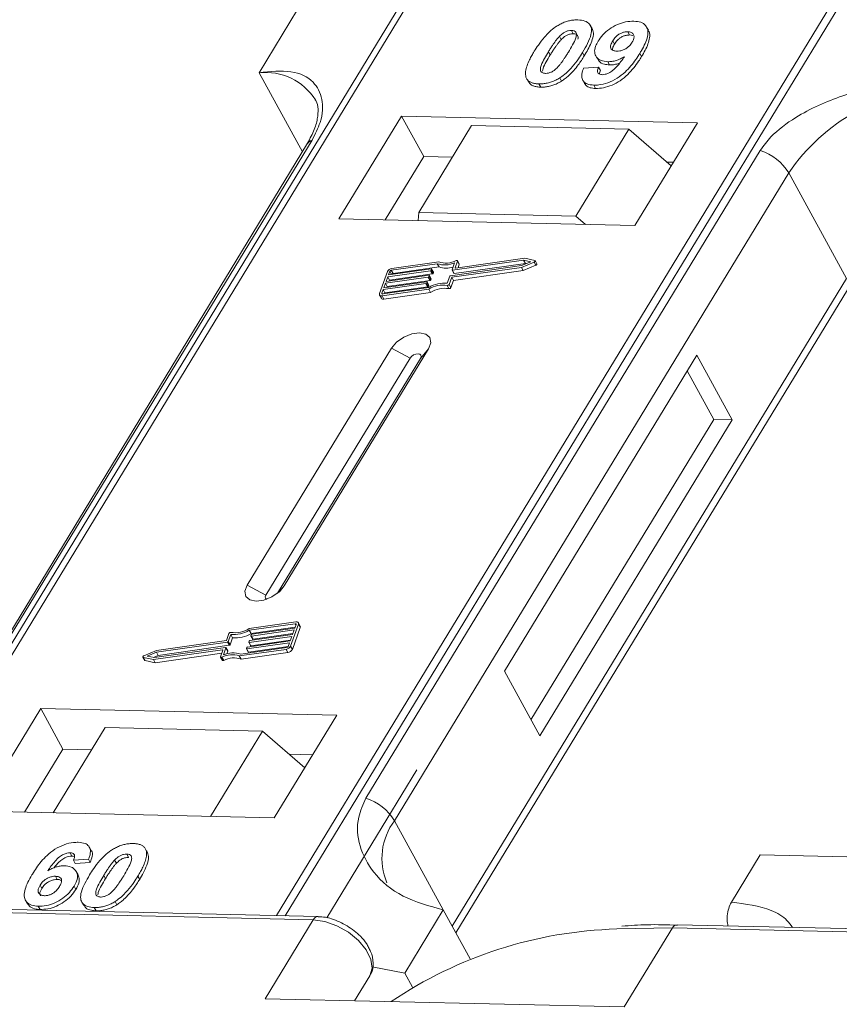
# Model space of a CAD drawing. Header units: millimetres. Extents: x 2145 to 3607, y 659 to 1692.
# Tile 44 of 85: x 3070 to 3102, y 1462 to 1501. Entities that reach past the tile are written whole.
import ezdxf

# ---------------------------------------------------------------- set-up
doc = ezdxf.new("R2010")
doc.units = ezdxf.units.MM

msp = doc.modelspace()

# ---------------------------------------------------------------- linework, layer by layer
at = {"color": 7, "linetype": 'Continuous', "lineweight": 15}
for p, q in [((3085.447, 1501.95), (3063.767, 1466.32)), ((3064.036, 1466.314), (3085.733, 1501.971)), ((3101.949, 1501.599), (3080.252, 1465.942)), ((3080.585, 1465.934), (3102.266, 1501.564)), ((3081.069, 1501.144), (3079.576, 1498.689)), ((3091.708, 1500.33), (3091.777, 1500.204)), ((3092.506, 1500.401), (3092.437, 1500.527)), ((3094.694, 1500.336), (3094.625, 1500.462)), ((3091.237, 1500.097), (3091.306, 1499.971)), ((3093.308, 1499.921), (3093.377, 1499.795)), ((3093.963, 1500.154), (3093.894, 1500.28)), ((3093.963, 1500.154), (3094.09, 1500.129)), ((3090.815, 1499.506), (3090.884, 1499.38)), ((3092.207, 1499.345), (3092.138, 1499.471)), ((3092.654, 1499.341), (3092.723, 1499.215)), ((3094.43, 1499.315), (3094.361, 1499.441)), ((3092.179, 1498.863), (3092.763, 1498.902)), ((3092.763, 1498.902), (3092.832, 1498.776)), ((3093.12, 1499.117), (3093.189, 1498.991)), ((3079.576, 1498.689), (3081.258, 1495.614)), ((3090.019, 1498.39), (3090.088, 1498.264)), ((3091.251, 1498.487), (3091.32, 1498.361)), ((3092.143, 1498.397), (3092.212, 1498.271)), ((3090.444, 1498.253), (3090.513, 1498.127)), ((3092.577, 1498.204), (3092.646, 1498.078)), ((3085.107, 1497.006), (3082.679, 1493.017)), ((3096.599, 1496.742), (3085.107, 1497.006)), ((3085.107, 1497.006), (3085.969, 1495.43)), ((3087.829, 1496.633), (3085.775, 1493.257)), ((3093.935, 1496.492), (3087.829, 1496.633)), ((3091.88, 1493.117), (3093.935, 1496.492)), ((3093.935, 1496.492), (3095.579, 1495.065)), ((3094.172, 1492.753), (3096.599, 1496.742)), ((3081.422, 1495.884), (3066.109, 1470.718)), ((3066.323, 1470.905), (3081.636, 1496.07)), ((3099.04, 1495.671), (3083.727, 1470.505)), ((3085.969, 1495.43), (3084.475, 1492.975)), ((3087.082, 1495.405), (3085.969, 1495.43)), ((3095.666, 1495.208), (3095.408, 1495.214)), ((3084.835, 1469.628), (3100.148, 1494.794)), ((3102.39, 1490.696), (3100.148, 1494.794)), ((3085.775, 1493.257), (3085.751, 1492.946)), ((3091.88, 1493.117), (3085.775, 1493.257)), ((3092.249, 1492.797), (3091.88, 1493.117)), ((3082.679, 1493.017), (3094.172, 1492.753)), ((3086.499, 1491.267), (3084.711, 1491.014)), ((3086.553, 1491.342), (3084.737, 1491.085)), ((3084.78, 1490.888), (3086.568, 1491.141)), ((3086.568, 1491.141), (3086.499, 1491.267)), ((3087.012, 1490.802), (3089.772, 1491.194)), ((3087.056, 1490.741), (3089.765, 1491.125)), ((3087.072, 1491.029), (3087.171, 1491.303)), ((3089.848, 1491.406), (3087.089, 1491.015)), ((3087.158, 1490.889), (3089.917, 1491.28)), ((3087.189, 1491.113), (3087.281, 1491.37)), ((3089.892, 1491.48), (3087.206, 1491.099)), ((3087.35, 1491.262), (3087.281, 1491.388)), ((3087.281, 1491.37), (3087.35, 1491.244)), ((3087.303, 1491.112), (3087.35, 1491.244)), ((3089.765, 1491.125), (3090.257, 1491.332)), ((3089.834, 1490.999), (3089.765, 1491.125)), ((3089.772, 1491.194), (3090.133, 1491.346)), ((3089.834, 1490.999), (3090.326, 1491.206)), ((3090.133, 1491.346), (3089.848, 1491.406)), ((3089.917, 1491.28), (3089.848, 1491.406)), ((3090.28, 1491.398), (3089.892, 1491.48)), ((3089.917, 1491.28), (3089.957, 1491.272)), ((3090.257, 1491.332), (3090.326, 1491.206)), ((3090.365, 1491.261), (3090.296, 1491.387)), ((3084.561, 1490.959), (3084.255, 1490.107)), ((3086.147, 1490.746), (3084.487, 1490.511)), ((3084.513, 1490.582), (3086.173, 1490.817)), ((3084.576, 1490.759), (3084.513, 1490.582)), ((3086.236, 1490.995), (3084.576, 1490.759)), ((3084.645, 1490.633), (3084.576, 1490.759)), ((3084.602, 1490.83), (3086.262, 1491.066)), ((3084.653, 1490.972), (3084.602, 1490.83)), ((3084.645, 1490.633), (3086.305, 1490.869)), ((3084.721, 1490.847), (3084.653, 1490.972)), ((3084.711, 1491.014), (3084.78, 1490.888)), ((3086.216, 1490.62), (3086.147, 1490.746)), ((3086.189, 1490.803), (3086.177, 1490.767)), ((3086.246, 1490.641), (3086.177, 1490.767)), ((3086.258, 1490.686), (3086.189, 1490.812)), ((3086.258, 1490.677), (3086.189, 1490.803)), ((3086.305, 1490.869), (3086.236, 1490.995)), ((3086.278, 1491.051), (3086.266, 1491.016)), ((3086.335, 1490.889), (3086.266, 1491.016)), ((3086.347, 1490.934), (3086.278, 1491.06)), ((3086.347, 1490.925), (3086.278, 1491.051)), ((3086.335, 1490.889), (3086.347, 1490.925)), ((3086.885, 1490.507), (3086.983, 1490.781)), ((3086.957, 1490.466), (3087.056, 1490.741)), ((3087.124, 1490.615), (3087.056, 1490.741)), ((3087.072, 1491.02), (3087.141, 1490.894)), ((3087.158, 1490.889), (3087.089, 1491.015)), ((3087.124, 1490.615), (3089.834, 1490.999)), ((3087.197, 1491.099), (3087.189, 1491.113)), ((3086.058, 1490.498), (3084.398, 1490.262)), ((3084.423, 1490.333), (3086.084, 1490.569)), ((3084.487, 1490.511), (3084.423, 1490.333)), ((3084.467, 1490.136), (3086.127, 1490.372)), ((3084.556, 1490.385), (3084.487, 1490.511)), ((3084.544, 1490.35), (3084.556, 1490.385)), ((3084.556, 1490.385), (3086.216, 1490.62)), ((3084.633, 1490.599), (3084.645, 1490.633)), ((3086.127, 1490.372), (3086.058, 1490.498)), ((3086.1, 1490.555), (3086.087, 1490.519)), ((3086.156, 1490.393), (3086.087, 1490.519)), ((3086.169, 1490.438), (3086.1, 1490.564)), ((3086.1, 1490.555), (3086.169, 1490.428)), ((3086.156, 1490.393), (3086.169, 1490.428)), ((3086.246, 1490.641), (3086.258, 1490.677)), ((3086.88, 1490.425), (3086.949, 1490.299)), ((3087.026, 1490.34), (3086.957, 1490.466)), ((3087.026, 1490.34), (3087.124, 1490.615)), ((3102.39, 1490.696), (3087.077, 1465.531)), ((3084.257, 1490.053), (3084.326, 1489.926)), ((3084.398, 1490.262), (3084.347, 1490.12)), ((3084.347, 1490.12), (3084.363, 1490.092)), ((3084.354, 1490.021), (3086.171, 1490.279)), ((3084.423, 1489.895), (3084.354, 1490.021)), ((3084.38, 1490.092), (3086.168, 1490.345)), ((3084.467, 1490.136), (3084.398, 1490.262)), ((3084.423, 1489.895), (3086.24, 1490.152)), ((3084.455, 1490.102), (3084.467, 1490.136)), ((3086.24, 1490.152), (3086.171, 1490.279)), ((3087.22, 1465.27), (3102.423, 1490.255)), ((3084.719, 1487.991), (3079.117, 1478.784)), ((3080.553, 1478.751), (3086.156, 1487.958)), ((3084.719, 1487.991), (3085.44, 1487.601)), ((3086.156, 1487.958), (3085.849, 1487.591)), ((3096.571, 1487.719), (3089.102, 1475.443)), ((3097.951, 1485.197), (3096.571, 1487.719)), ((3085.44, 1487.601), (3079.837, 1478.394)), ((3080.297, 1478.467), (3085.849, 1487.591)), ((3097.233, 1485.214), (3096.198, 1487.105)), ((3090.136, 1473.551), (3097.233, 1485.214)), ((3090.481, 1472.921), (3097.951, 1485.197)), ((3097.951, 1485.197), (3097.233, 1485.214)), ((3079.837, 1478.394), (3079.117, 1478.784)), ((3080.553, 1478.751), (3080.365, 1478.525)), ((3081.01, 1477.35), (3079.193, 1477.093)), ((3080.984, 1477.28), (3079.196, 1477.026)), ((3079.265, 1476.9), (3079.196, 1477.026)), ((3079.265, 1476.9), (3080.979, 1477.143)), ((3080.941, 1477.038), (3079.281, 1476.802)), ((3079.306, 1476.873), (3080.966, 1477.109)), ((3080.803, 1476.412), (3081.109, 1477.264)), ((3080.872, 1476.286), (3081.178, 1477.137)), ((3080.877, 1476.86), (3080.941, 1477.038)), ((3080.966, 1477.109), (3081.017, 1477.251)), ((3081.01, 1477.232), (3080.984, 1477.28)), ((3081.176, 1477.192), (3081.108, 1477.318)), ((3081.109, 1477.264), (3081.178, 1477.137)), ((3078.309, 1476.63), (3075.599, 1476.246)), ((3078.407, 1476.905), (3078.309, 1476.63)), ((3078.48, 1476.864), (3078.381, 1476.59)), ((3078.45, 1476.464), (3078.381, 1476.59)), ((3078.45, 1476.464), (3078.549, 1476.738)), ((3078.549, 1476.738), (3078.48, 1476.864)), ((3079.128, 1476.376), (3080.788, 1476.612)), ((3079.175, 1476.568), (3079.188, 1476.604)), ((3080.852, 1476.79), (3079.191, 1476.554)), ((3079.217, 1476.625), (3080.877, 1476.86)), ((3079.26, 1476.428), (3080.8, 1476.646)), ((3079.264, 1476.817), (3079.277, 1476.852)), ((3079.264, 1476.807), (3079.333, 1476.681)), ((3079.35, 1476.676), (3079.281, 1476.802)), ((3079.35, 1476.676), (3080.889, 1476.895)), ((3080.788, 1476.612), (3080.852, 1476.79)), ((3075.599, 1476.246), (3075.108, 1476.039)), ((3075.472, 1475.891), (3078.158, 1476.272)), ((3075.516, 1475.965), (3078.276, 1476.356)), ((3078.352, 1476.569), (3075.593, 1476.177)), ((3075.661, 1476.051), (3078.421, 1476.443)), ((3078.175, 1476.258), (3078.083, 1476.001)), ((3078.172, 1476.248), (3078.158, 1476.272)), ((3078.292, 1476.342), (3078.194, 1476.068)), ((3078.361, 1476.225), (3078.292, 1476.351)), ((3078.361, 1476.216), (3078.292, 1476.342)), ((3078.323, 1476.111), (3078.361, 1476.216)), ((3078.421, 1476.443), (3078.352, 1476.569)), ((3078.811, 1476.029), (3080.628, 1476.286)), ((3078.865, 1476.104), (3080.653, 1476.357)), ((3079.086, 1476.32), (3079.098, 1476.355)), ((3079.086, 1476.311), (3079.155, 1476.185)), ((3080.763, 1476.541), (3079.102, 1476.306)), ((3079.171, 1476.179), (3079.102, 1476.306)), ((3079.171, 1476.179), (3080.711, 1476.398)), ((3079.175, 1476.559), (3079.244, 1476.433)), ((3079.26, 1476.428), (3079.191, 1476.554)), ((3080.628, 1476.286), (3080.697, 1476.16)), ((3080.712, 1476.399), (3080.763, 1476.541)), ((3080.872, 1476.286), (3080.803, 1476.412)), ((3075.068, 1475.984), (3075.137, 1475.858)), ((3075.084, 1475.973), (3075.472, 1475.891)), ((3075.153, 1475.847), (3075.084, 1475.973)), ((3075.153, 1475.847), (3075.541, 1475.765)), ((3075.593, 1476.177), (3075.231, 1476.025)), ((3075.231, 1476.025), (3075.516, 1475.965)), ((3075.541, 1475.765), (3075.472, 1475.891)), ((3075.476, 1475.973), (3075.661, 1476.051)), ((3075.541, 1475.765), (3078.13, 1476.133)), ((3075.661, 1476.051), (3075.593, 1476.177)), ((3078.083, 1475.983), (3078.152, 1475.857)), ((3078.206, 1475.853), (3078.137, 1475.979)), ((3078.88, 1475.902), (3078.811, 1476.029)), ((3078.88, 1475.902), (3080.697, 1476.16)), ((3089.102, 1475.443), (3090.481, 1472.921)), ((3071.101, 1473.989), (3068.673, 1469.999)), ((3082.594, 1473.725), (3071.101, 1473.989)), ((3071.101, 1473.989), (3071.963, 1472.413)), ((3080.166, 1469.735), (3082.594, 1473.725)), ((3073.599, 1473.247), (3071.582, 1469.932)), ((3073.599, 1473.247), (3079.705, 1473.107)), ((3077.688, 1469.792), (3079.705, 1473.107)), ((3079.705, 1473.107), (3081.349, 1471.68)), ((3071.963, 1472.413), (3070.469, 1469.958)), ((3073.076, 1472.387), (3071.963, 1472.413)), ((3081.66, 1472.19), (3080.736, 1472.212)), ((3085.707, 1471.599), (3082.215, 1465.86)), ((3068.673, 1469.999), (3080.166, 1469.735)), ((3084.835, 1469.628), (3086.732, 1466.162)), ((3073.06, 1468.47), (3072.991, 1468.596)), ((3075.121, 1468.593), (3075.115, 1468.604)), ((3072.238, 1468.382), (3072.306, 1468.256)), ((3074.441, 1468.332), (3074.51, 1468.206)), ((3075.194, 1468.473), (3075.263, 1468.347)), ((3097.917, 1466.46), (3099.038, 1468.301)), ((3099.038, 1468.301), (3106.022, 1468.141)), ((3072.956, 1468.131), (3072.372, 1468.092)), ((3072.372, 1468.092), (3072.441, 1467.966)), ((3072.441, 1467.966), (3073.025, 1468.005)), ((3072.956, 1468.131), (3073.025, 1468.005)), ((3074.039, 1467.972), (3073.97, 1468.098)), ((3071.673, 1467.47), (3071.742, 1467.343)), ((3072.55, 1467.524), (3072.481, 1467.65)), ((3073.546, 1467.505), (3073.615, 1467.379)), ((3074.873, 1467.475), (3074.942, 1467.349)), ((3071.074, 1467.125), (3071.143, 1466.999)), ((3072.394, 1467.084), (3072.463, 1466.958)), ((3081.866, 1465.905), (3047.683, 1466.689)), ((3047.5, 1466.564), (3081.683, 1465.78)), ((3070.509, 1466.534), (3070.578, 1466.408)), ((3071.003, 1466.304), (3071.072, 1466.178)), ((3072.696, 1466.468), (3072.765, 1466.342)), ((3073.177, 1466.254), (3073.246, 1466.128)), ((3073.984, 1466.488), (3074.053, 1466.362)), ((3086.732, 1466.162), (3085.238, 1463.706)), ((3086.732, 1466.162), (3087.774, 1464.256)), ((3081.683, 1465.78), (3079.816, 1462.711)), ((3129.993, 1464.8), (3095.81, 1465.585)), ((3093.468, 1465.422), (3095.627, 1465.46)), ((3093.76, 1462.391), (3095.627, 1465.46)), ((3095.627, 1465.46), (3129.81, 1464.676)), ((3083.877, 1463.604), (3083.285, 1462.631)), ((3083.285, 1462.631), (3083.877, 1463.604)), ((3083.975, 1463.948), (3085.238, 1463.706)), ((3085.238, 1463.706), (3085.537, 1463.159)), ((3079.816, 1462.711), (3093.76, 1462.391))]:
    msp.add_line(p, q, dxfattribs=at)
at = {"color": 7, "linetype": 'Continuous', "lineweight": 15, "flags": 128}
for points in [[(3087.227, 1491.392), (3087.239, 1491.397), (3087.251, 1491.399), (3087.262, 1491.399), (3087.271, 1491.397), (3087.278, 1491.392), (3087.282, 1491.386), (3087.283, 1491.378), (3087.281, 1491.37)], [(3090.28, 1491.398), (3090.29, 1491.394), (3090.296, 1491.388), (3090.298, 1491.379), (3090.296, 1491.369), (3090.291, 1491.359), (3090.282, 1491.348), (3090.27, 1491.339), (3090.257, 1491.332)], [(3090.326, 1491.206), (3090.339, 1491.213), (3090.351, 1491.222), (3090.36, 1491.233), (3090.365, 1491.243), (3090.367, 1491.253), (3090.365, 1491.261)], [(3086.173, 1490.817), (3086.177, 1490.818), (3086.181, 1490.817), (3086.184, 1490.816), (3086.187, 1490.814), (3086.189, 1490.812), (3086.19, 1490.809), (3086.19, 1490.806), (3086.189, 1490.803)], [(3086.262, 1491.066), (3086.266, 1491.066), (3086.27, 1491.065), (3086.274, 1491.064), (3086.276, 1491.063), (3086.278, 1491.06), (3086.279, 1491.058), (3086.279, 1491.054), (3086.278, 1491.051)], [(3087.089, 1491.015), (3087.084, 1491.014), (3087.08, 1491.015), (3087.077, 1491.016), (3087.074, 1491.018), (3087.073, 1491.02), (3087.071, 1491.023), (3087.071, 1491.026), (3087.072, 1491.029)], [(3087.206, 1491.099), (3087.201, 1491.098), (3087.198, 1491.099), (3087.194, 1491.1), (3087.191, 1491.101), (3087.19, 1491.104), (3087.189, 1491.107), (3087.188, 1491.11), (3087.189, 1491.113)], [(3086.084, 1490.569), (3086.088, 1490.569), (3086.092, 1490.569), (3086.095, 1490.568), (3086.098, 1490.566), (3086.1, 1490.564), (3086.101, 1490.561), (3086.101, 1490.558), (3086.1, 1490.555)], [(3084.354, 1490.021), (3084.328, 1490.019), (3084.305, 1490.021), (3084.285, 1490.028), (3084.269, 1490.038), (3084.257, 1490.052), (3084.251, 1490.068), (3084.25, 1490.087), (3084.255, 1490.107)], [(3084.347, 1490.12), (3084.345, 1490.114), (3084.346, 1490.107), (3084.348, 1490.102), (3084.351, 1490.097), (3084.357, 1490.094), (3084.363, 1490.092), (3084.371, 1490.091), (3084.38, 1490.092)], [(3086.156, 1487.958), (3086.244, 1488.194), (3086.209, 1488.397), (3086.057, 1488.535), (3085.811, 1488.588), (3085.508, 1488.548), (3085.194, 1488.42), (3084.917, 1488.224), (3084.719, 1487.991)], [(3085.849, 1487.591), (3085.874, 1487.659), (3085.864, 1487.716), (3085.821, 1487.756), (3085.751, 1487.771), (3085.664, 1487.759), (3085.575, 1487.723), (3085.496, 1487.667), (3085.44, 1487.601)], [(3079.117, 1478.784), (3079.029, 1478.548), (3079.063, 1478.345), (3079.215, 1478.207), (3079.462, 1478.154), (3079.765, 1478.194), (3080.079, 1478.322), (3080.356, 1478.517), (3080.553, 1478.751)], [(3079.837, 1478.394), (3079.812, 1478.327), (3079.822, 1478.269), (3079.865, 1478.229), (3079.87, 1478.227)], [(3081.01, 1477.35), (3081.036, 1477.352), (3081.059, 1477.35), (3081.08, 1477.343), (3081.096, 1477.333), (3081.107, 1477.319), (3081.113, 1477.303), (3081.114, 1477.284), (3081.109, 1477.264)], [(3081.017, 1477.251), (3081.019, 1477.257), (3081.019, 1477.264), (3081.017, 1477.269), (3081.013, 1477.274), (3081.008, 1477.277), (3081.001, 1477.279), (3080.993, 1477.28), (3080.984, 1477.28)], [(3079.281, 1476.802), (3079.276, 1476.802), (3079.272, 1476.802), (3079.269, 1476.803), (3079.266, 1476.805), (3079.264, 1476.807), (3079.263, 1476.81), (3079.263, 1476.813), (3079.264, 1476.817)], [(3078.158, 1476.272), (3078.163, 1476.273), (3078.167, 1476.272), (3078.17, 1476.271), (3078.173, 1476.27), (3078.175, 1476.267), (3078.176, 1476.265), (3078.176, 1476.261), (3078.175, 1476.258)], [(3078.276, 1476.356), (3078.28, 1476.357), (3078.284, 1476.356), (3078.287, 1476.355), (3078.29, 1476.354), (3078.292, 1476.351), (3078.293, 1476.348), (3078.293, 1476.345), (3078.292, 1476.342)], [(3079.102, 1476.306), (3079.098, 1476.305), (3079.094, 1476.306), (3079.091, 1476.307), (3079.088, 1476.308), (3079.086, 1476.311), (3079.085, 1476.313), (3079.085, 1476.317), (3079.086, 1476.32)], [(3079.191, 1476.554), (3079.187, 1476.553), (3079.183, 1476.554), (3079.18, 1476.555), (3079.177, 1476.557), (3079.175, 1476.559), (3079.174, 1476.562), (3079.174, 1476.565), (3079.175, 1476.568)], [(3075.084, 1475.973), (3075.075, 1475.977), (3075.069, 1475.983), (3075.066, 1475.992), (3075.068, 1476.002), (3075.074, 1476.012), (3075.083, 1476.023), (3075.094, 1476.032), (3075.108, 1476.039)], [(3078.137, 1475.979), (3078.125, 1475.974), (3078.113, 1475.972), (3078.102, 1475.972), (3078.093, 1475.974), (3078.087, 1475.979), (3078.082, 1475.985), (3078.081, 1475.993), (3078.083, 1476.001)], [(3078.152, 1475.857), (3078.155, 1475.853), (3078.162, 1475.848), (3078.171, 1475.846), (3078.182, 1475.846), (3078.194, 1475.848), (3078.206, 1475.853)], [(3081.683, 1465.78), (3082.13, 1465.716), (3082.598, 1465.549), (3083.046, 1465.293), (3083.437, 1464.971), (3083.735, 1464.61), (3083.917, 1464.241), (3083.965, 1463.896), (3083.877, 1463.604)]]:
    msp.add_lwpolyline(points, dxfattribs=at)
at = {"color": 7, "linetype": 'Continuous', "lineweight": 15}
for centre, radius, start, end in [((3079.816, 1496.381), 2.32, 32.7281, 95.9449), ((3106.321, 1490.642), 7.439, 91.2925, 146.0732), ((3081.834, 1495.627), 0.486, 114.0472, 148.0355), ((3098.398, 1493.722), 2.052, 31.4947, 71.765), ((3086.79, 1492.127), 0.907, 251.2927, 294.8085), ((3086.835, 1492.111), 0.819, 249.8549, 298.6145), ((3086.85, 1491.944), 0.85, 250.6487, 287.8017), ((3087.331, 1491.252), 0.0214, 336.1246, 26.8104), ((3084.766, 1490.858), 0.229, 97.4207, 153.8527), ((3084.721, 1490.938), 0.0762, 97.4207, 153.8527), ((3084.79, 1490.811), 0.0769, 97.5763, 152.4403), ((3086.142, 1490.784), 0.0381, 277.4207, 333.8527), ((3086.232, 1491.032), 0.0381, 277.4207, 333.8527), ((3086.301, 1490.906), 0.0381, 277.4207, 333.8527), ((3086.337, 1490.929), 0.011, 336.9348, 26.0002), ((3087.017, 1490.764), 0.0381, 97.4207, 153.8527), ((3087.153, 1490.903), 0.0149, 216.6597, 287.1115), ((3086.053, 1490.536), 0.0381, 277.4207, 333.8527), ((3086.122, 1490.41), 0.0381, 277.4207, 333.8527), ((3086.771, 1489.339), 1.173, 84.4424, 120.9301), ((3086.159, 1490.433), 0.011, 336.9348, 26.0002), ((3086.714, 1489.441), 0.998, 80.3986, 122.9491), ((3086.211, 1490.658), 0.0381, 277.4207, 333.8527), ((3086.248, 1490.681), 0.011, 336.9348, 26.0002), ((3086.89, 1490.498), 0.0736, 261.7629, 334.647), ((3086.783, 1489.315), 0.998, 80.3986, 122.9491), ((3086.959, 1490.372), 0.0736, 261.7629, 334.647), ((3084.397, 1489.98), 0.0892, 216.6597, 287.1115), ((3078.593, 1478.032), 1.173, 264.4424, 300.9301), ((3078.651, 1477.93), 0.998, 260.3986, 302.9491), ((3081.117, 1477.163), 0.0661, 336.9348, 26.0002), ((3078.347, 1476.607), 0.0381, 277.4207, 333.8527), ((3078.474, 1476.873), 0.0736, 81.7629, 154.647), ((3078.662, 1477.906), 1.173, 264.4424, 300.9301), ((3079.222, 1476.587), 0.0381, 97.4207, 153.8527), ((3079.311, 1476.835), 0.0381, 97.4207, 153.8527), ((3079.345, 1476.69), 0.0149, 216.6597, 287.1115), ((3078.351, 1476.22), 0.011, 336.9348, 26.0002), ((3078.416, 1476.481), 0.0381, 277.4207, 333.8527), ((3079.133, 1476.339), 0.0381, 97.4207, 153.8527), ((3079.256, 1476.442), 0.0149, 216.6597, 287.1115), ((3080.598, 1476.513), 0.229, 277.4207, 333.8527), ((3080.643, 1476.433), 0.0762, 277.4207, 333.8527), ((3080.667, 1476.387), 0.229, 277.4207, 333.8527), ((3075.156, 1475.868), 0.0212, 210.2186, 262.8226), ((3078.529, 1475.26), 0.819, 69.8549, 118.6145), ((3078.574, 1475.244), 0.907, 71.2927, 114.8085), ((3078.598, 1475.134), 0.819, 69.8549, 118.6145), ((3079.167, 1476.194), 0.0149, 216.6597, 287.1115), ((3083.085, 1468.556), 2.052, 31.4947, 71.765), ((3086.781, 1468.165), 2.434, 143.0587, 202.974), ((3081.876, 1465.694), 0.21, 92.0598, 156.0028), ((3095.826, 1465.364), 0.221, 94.3757, 154.3004), ((3093.936, 1448.956), 16.472, 91.6287, 124.0831)]:
    msp.add_arc(centre, radius, start, end, dxfattribs=at)
for points, knots in [([(3091.151, 1500.505), (3091.201, 1500.535), (3091.304, 1500.596), (3091.469, 1500.665), (3091.635, 1500.712), (3091.771, 1500.733), (3091.878, 1500.74), (3091.931, 1500.74), (3091.957, 1500.74)], [0, 0, 0, 0, 0.193776, 0.3936, 0.587864, 0.788908, 0.894169, 1, 1, 1, 1]), ([(3091.957, 1500.74), (3092.051, 1500.731), (3092.239, 1500.714), (3092.417, 1500.586), (3092.503, 1500.402), (3092.459, 1500.029), (3092.274, 1499.708), (3092.138, 1499.471)], [0, 0, 0, 0, 0.147566, 0.296688, 0.431278, 0.580404, 1, 1, 1, 1]), ([(3092.741, 1499.91), (3092.797, 1499.992), (3092.909, 1500.158), (3093.171, 1500.388), (3093.482, 1500.565), (3093.821, 1500.678), (3094.026, 1500.686), (3094.132, 1500.69)], [0, 0, 0, 0, 0.197927, 0.397728, 0.597413, 0.790584, 1, 1, 1, 1]), ([(3094.132, 1500.69), (3094.225, 1500.681), (3094.412, 1500.664), (3094.595, 1500.533), (3094.691, 1500.341), (3094.664, 1500.009), (3094.513, 1499.695), (3094.382, 1499.478), (3094.361, 1499.441)], [0, 0, 0, 0, 0.148288, 0.297745, 0.443713, 0.607791, 0.934708, 1, 1, 1, 1]), ([(3090.262, 1499.519), (3090.314, 1499.601), (3090.431, 1499.787), (3090.68, 1500.11), (3090.939, 1500.367), (3091.13, 1500.492), (3091.151, 1500.505)], [0, 0, 0, 0, 0.2367308, 0.5375555, 0.9496679, 1, 1, 1, 1]), ([(3091.237, 1500.097), (3091.279, 1500.139), (3091.349, 1500.207), (3091.473, 1500.283), (3091.587, 1500.321), (3091.664, 1500.33), (3091.704, 1500.33), (3091.708, 1500.33)], [0, 0, 0, 0, 0.334804, 0.542561, 0.750382, 0.970721, 1, 1, 1, 1]), ([(3091.708, 1500.33), (3091.747, 1500.326), (3091.817, 1500.318), (3091.883, 1500.269), (3091.909, 1500.177), (3091.875, 1500.007), (3091.753, 1499.765), (3091.644, 1499.581), (3091.588, 1499.488)], [0, 0, 0, 0, 0.1046136, 0.1888141, 0.2735119, 0.444127, 0.7194809, 1, 1, 1, 1]), ([(3092.207, 1499.345), (3092.255, 1499.427), (3092.405, 1499.682), (3092.55, 1500.02), (3092.573, 1500.297), (3092.511, 1500.373), (3092.494, 1500.394)], [0, 0, 0, 0, 0.220552, 0.687786, 0.91457, 1, 1, 1, 1]), ([(3094.43, 1499.315), (3094.478, 1499.397), (3094.623, 1499.644), (3094.751, 1499.978), (3094.759, 1500.242), (3094.696, 1500.314), (3094.683, 1500.329)], [0, 0, 0, 0, 0.227122, 0.68486, 0.934898, 1, 1, 1, 1]), ([(3090.815, 1499.506), (3090.84, 1499.547), (3090.89, 1499.629), (3090.962, 1499.74), (3091.03, 1499.838), (3091.093, 1499.925), (3091.159, 1500.012), (3091.211, 1500.069), (3091.237, 1500.097)], [0, 0, 0, 0, 0.205942, 0.411959, 0.558149, 0.704502, 0.851801, 1, 1, 1, 1]), ([(3090.884, 1499.38), (3090.909, 1499.421), (3090.959, 1499.503), (3091.031, 1499.614), (3091.099, 1499.712), (3091.162, 1499.799), (3091.228, 1499.886), (3091.28, 1499.942), (3091.306, 1499.971)], [0, 0, 0, 0, 0.205942, 0.411959, 0.558149, 0.704502, 0.851801, 1, 1, 1, 1]), ([(3091.306, 1499.971), (3091.348, 1500.013), (3091.418, 1500.081), (3091.542, 1500.156), (3091.656, 1500.195), (3091.733, 1500.204), (3091.773, 1500.204), (3091.777, 1500.204)], [0, 0, 0, 0, 0.334804, 0.542561, 0.750382, 0.970721, 1, 1, 1, 1]), ([(3091.777, 1500.204), (3091.816, 1500.2), (3091.886, 1500.192), (3091.951, 1500.143), (3091.974, 1500.075), (3091.962, 1500.022), (3091.956, 1499.995)], [0, 0, 0, 0, 0.293658, 0.530016, 0.767769, 1, 1, 1, 1]), ([(3093.462, 1499.524), (3093.415, 1499.529), (3093.329, 1499.538), (3093.247, 1499.598), (3093.216, 1499.68), (3093.237, 1499.792), (3093.282, 1499.873), (3093.308, 1499.921)], [0, 0, 0, 0, 0.213937, 0.398075, 0.583091, 0.751666, 1, 1, 1, 1]), ([(3093.308, 1499.921), (3093.344, 1499.974), (3093.4, 1500.059), (3093.52, 1500.168), (3093.639, 1500.232), (3093.769, 1500.275), (3093.849, 1500.278), (3093.894, 1500.28)], [0, 0, 0, 0, 0.29132, 0.465539, 0.641632, 0.798664, 1, 1, 1, 1]), ([(3093.377, 1499.795), (3093.412, 1499.848), (3093.469, 1499.933), (3093.589, 1500.042), (3093.708, 1500.106), (3093.838, 1500.149), (3093.918, 1500.152), (3093.963, 1500.154)], [0, 0, 0, 0, 0.29132, 0.465539, 0.641632, 0.798664, 1, 1, 1, 1]), ([(3093.894, 1500.28), (3093.94, 1500.275), (3094.033, 1500.264), (3094.114, 1500.189), (3094.148, 1500.09), (3094.121, 1499.977), (3094.08, 1499.903), (3094.061, 1499.869)], [0, 0, 0, 0, 0.207955, 0.420406, 0.62732, 0.827707, 1, 1, 1, 1]), ([(3093.12, 1499.117), (3093.027, 1499.127), (3092.841, 1499.147), (3092.669, 1499.285), (3092.591, 1499.477), (3092.624, 1499.697), (3092.706, 1499.846), (3092.741, 1499.91)], [0, 0, 0, 0, 0.210189, 0.421773, 0.623603, 0.837034, 1, 1, 1, 1]), ([(3093.295, 1499.574), (3093.298, 1499.599), (3093.305, 1499.67), (3093.349, 1499.747), (3093.377, 1499.795)], [0, 0, 0, 0, 0.366323, 1, 1, 1, 1]), ([(3094.061, 1499.869), (3094.028, 1499.82), (3093.973, 1499.738), (3093.847, 1499.636), (3093.72, 1499.571), (3093.585, 1499.528), (3093.503, 1499.525), (3093.462, 1499.524)], [0, 0, 0, 0, 0.267394, 0.447214, 0.627122, 0.813065, 1, 1, 1, 1]), ([(3089.941, 1498.52), (3089.933, 1498.554), (3089.916, 1498.623), (3089.927, 1498.77), (3089.977, 1498.96), (3090.068, 1499.168), (3090.165, 1499.355), (3090.23, 1499.464), (3090.262, 1499.519)], [0, 0, 0, 0, 0.118441, 0.239346, 0.459593, 0.684925, 0.84224, 1, 1, 1, 1]), ([(3090.693, 1498.662), (3090.647, 1498.668), (3090.573, 1498.678), (3090.514, 1498.734), (3090.496, 1498.83), (3090.532, 1499), (3090.657, 1499.24), (3090.762, 1499.417), (3090.815, 1499.506)], [0, 0, 0, 0, 0.12537, 0.20229, 0.279179, 0.464758, 0.730582, 1, 1, 1, 1]), ([(3090.586, 1498.748), (3090.59, 1498.781), (3090.605, 1498.897), (3090.729, 1499.114), (3090.832, 1499.291), (3090.884, 1499.38)], [0, 0, 0, 0, 0.166989, 0.580698, 1, 1, 1, 1]), ([(3091.588, 1499.488), (3091.563, 1499.447), (3091.512, 1499.366), (3091.441, 1499.255), (3091.373, 1499.156), (3091.31, 1499.068), (3091.243, 1498.981), (3091.191, 1498.924), (3091.165, 1498.896)], [0, 0, 0, 0, 0.20527, 0.410616, 0.55715, 0.703844, 0.851471, 1, 1, 1, 1]), ([(3092.138, 1499.471), (3092.086, 1499.389), (3091.969, 1499.203), (3091.725, 1498.886), (3091.468, 1498.63), (3091.279, 1498.505), (3091.251, 1498.487)], [0, 0, 0, 0, 0.237281, 0.538591, 0.932677, 1, 1, 1, 1]), ([(3091.32, 1498.361), (3091.368, 1498.394), (3091.466, 1498.46), (3091.629, 1498.599), (3091.802, 1498.777), (3091.962, 1498.978), (3092.097, 1499.168), (3092.17, 1499.286), (3092.207, 1499.345)], [0, 0, 0, 0, 0.118595, 0.239509, 0.447458, 0.659935, 0.829685, 1, 1, 1, 1]), ([(3094.361, 1499.441), (3094.309, 1499.36), (3094.153, 1499.113), (3093.88, 1498.774), (3093.49, 1498.466), (3093.128, 1498.286), (3092.811, 1498.208), (3092.64, 1498.205), (3092.577, 1498.204)], [0, 0, 0, 0, 0.142337, 0.429127, 0.589943, 0.751205, 0.909895, 1, 1, 1, 1]), ([(3092.646, 1498.078), (3092.747, 1498.082), (3092.949, 1498.089), (3093.284, 1498.199), (3093.614, 1498.377), (3093.991, 1498.691), (3094.245, 1499.02), (3094.392, 1499.255), (3094.43, 1499.315)], [0, 0, 0, 0, 0.14324, 0.28761, 0.430449, 0.591135, 0.89544, 1, 1, 1, 1]), ([(3092.735, 1499.222), (3092.748, 1499.192), (3092.79, 1499.097), (3092.951, 1499.012), (3093.118, 1498.997), (3093.189, 1498.991)], [0, 0, 0, 0, 0.20752, 0.66568, 1, 1, 1, 1]), ([(3092.897, 1498.612), (3092.938, 1498.614), (3093.02, 1498.619), (3093.166, 1498.677), (3093.331, 1498.779), (3093.544, 1498.999), (3093.674, 1499.184), (3093.764, 1499.311)], [0, 0, 0, 0, 0.112015, 0.224355, 0.367768, 0.565827, 1, 1, 1, 1]), ([(3093.764, 1499.311), (3093.713, 1499.282), (3093.608, 1499.223), (3093.469, 1499.17), (3093.359, 1499.141), (3093.278, 1499.125), (3093.197, 1499.118), (3093.146, 1499.117), (3093.12, 1499.117)], [0, 0, 0, 0, 0.243491, 0.496266, 0.61821, 0.741704, 0.870158, 1, 1, 1, 1]), ([(3081.636, 1496.07), (3081.754, 1496.305), (3082.055, 1496.905), (3082.068, 1497.7), (3081.713, 1498.404), (3080.898, 1498.819), (3080.015, 1498.732), (3079.576, 1498.689)], [0, 0, 0, 0, 0.125713, 0.321276, 0.524466, 0.763484, 1, 1, 1, 1]), ([(3091.165, 1498.896), (3091.123, 1498.854), (3091.054, 1498.786), (3090.93, 1498.711), (3090.817, 1498.672), (3090.739, 1498.663), (3090.699, 1498.662), (3090.693, 1498.662)], [0, 0, 0, 0, 0.333678, 0.540413, 0.747264, 0.961209, 1, 1, 1, 1]), ([(3092.577, 1498.204), (3092.484, 1498.213), (3092.315, 1498.23), (3092.158, 1498.346), (3092.088, 1498.522), (3092.117, 1498.707), (3092.166, 1498.83), (3092.179, 1498.863)], [0, 0, 0, 0, 0.242788, 0.438865, 0.634801, 0.900936, 1, 1, 1, 1]), ([(3092.763, 1498.902), (3092.743, 1498.853), (3092.712, 1498.777), (3092.722, 1498.687), (3092.768, 1498.638), (3092.833, 1498.616), (3092.88, 1498.613), (3092.897, 1498.612)], [0, 0, 0, 0, 0.344714, 0.529059, 0.714209, 0.892196, 1, 1, 1, 1]), ([(3092.793, 1498.635), (3092.795, 1498.66), (3092.799, 1498.706), (3092.822, 1498.755), (3092.832, 1498.776)], [0, 0, 0, 0, 0.569737, 1, 1, 1, 1]), ([(3093.189, 1498.991), (3093.238, 1498.992), (3093.339, 1498.994), (3093.471, 1499.024), (3093.549, 1499.051), (3093.571, 1499.058)], [0, 0, 0, 0, 0.409454, 0.83528, 1, 1, 1, 1]), ([(3090.444, 1498.253), (3090.397, 1498.255), (3090.302, 1498.26), (3090.176, 1498.291), (3090.069, 1498.341), (3090.001, 1498.404), (3089.961, 1498.466), (3089.947, 1498.502), (3089.941, 1498.52)], [0, 0, 0, 0, 0.192635, 0.388697, 0.582015, 0.783044, 0.890959, 1, 1, 1, 1]), ([(3091.251, 1498.487), (3091.2, 1498.457), (3091.098, 1498.396), (3090.933, 1498.328), (3090.767, 1498.28), (3090.631, 1498.26), (3090.524, 1498.253), (3090.471, 1498.253), (3090.444, 1498.253)], [0, 0, 0, 0, 0.193769, 0.393564, 0.587886, 0.789131, 0.894283, 1, 1, 1, 1]), ([(3090.092, 1498.266), (3090.104, 1498.253), (3090.14, 1498.213), (3090.231, 1498.17), (3090.337, 1498.142), (3090.434, 1498.13), (3090.487, 1498.128), (3090.513, 1498.127)], [0, 0, 0, 0, 0.143925, 0.415852, 0.697483, 0.848301, 1, 1, 1, 1]), ([(3090.513, 1498.127), (3090.562, 1498.127), (3090.661, 1498.128), (3090.819, 1498.151), (3090.985, 1498.196), (3091.125, 1498.253), (3091.237, 1498.311), (3091.292, 1498.344), (3091.32, 1498.361)], [0, 0, 0, 0, 0.193594, 0.390501, 0.584817, 0.78683, 0.892868, 1, 1, 1, 1]), ([(3092.215, 1498.273), (3092.251, 1498.226), (3092.32, 1498.133), (3092.494, 1498.086), (3092.608, 1498.08), (3092.646, 1498.078)], [0, 0, 0, 0, 0.4158523, 0.8021376, 1, 1, 1, 1]), ([(3106.153, 1498.079), (3105.522, 1498.147), (3104.261, 1498.284), (3102.215, 1497.86), (3100.581, 1497.11), (3099.518, 1496.324), (3099.17, 1495.848), (3099.04, 1495.671)], [0, 0, 0, 0, 0.249096, 0.498243, 0.745205, 0.90541, 1, 1, 1, 1]), ([(3081.76, 1497.633), (3081.771, 1497.618), (3081.84, 1497.525), (3081.876, 1497.321), (3081.86, 1496.916), (3081.725, 1496.435), (3081.52, 1496.064), (3081.42, 1495.883)], [0, 0, 0, 0, 0.054359, 0.333223, 0.559722, 0.78604, 1, 1, 1, 1]), ([(3083.727, 1470.505), (3083.616, 1470.259), (3083.331, 1469.629), (3083.44, 1468.612), (3083.998, 1467.537), (3085.089, 1466.618), (3086.186, 1466.313), (3086.732, 1466.162)], [0, 0, 0, 0, 0.125713, 0.321276, 0.524466, 0.763484, 1, 1, 1, 1]), ([(3070.774, 1467.553), (3070.826, 1467.634), (3070.982, 1467.881), (3071.255, 1468.22), (3071.644, 1468.528), (3072.006, 1468.708), (3072.324, 1468.786), (3072.495, 1468.789), (3072.557, 1468.79)], [0, 0, 0, 0, 0.142337, 0.429127, 0.589943, 0.751205, 0.909895, 1, 1, 1, 1]), ([(3072.557, 1468.79), (3072.651, 1468.781), (3072.821, 1468.765), (3072.976, 1468.647), (3073.046, 1468.473), (3073.018, 1468.289), (3072.97, 1468.166), (3072.956, 1468.131)], [0, 0, 0, 0, 0.242691, 0.439002, 0.635006, 0.895059, 1, 1, 1, 1]), ([(3073.884, 1468.506), (3073.934, 1468.537), (3074.037, 1468.598), (3074.202, 1468.666), (3074.368, 1468.714), (3074.504, 1468.734), (3074.611, 1468.741), (3074.664, 1468.741), (3074.69, 1468.741)], [0, 0, 0, 0, 0.193776, 0.3936, 0.587864, 0.788908, 0.894169, 1, 1, 1, 1]), ([(3074.69, 1468.741), (3074.738, 1468.738), (3074.833, 1468.733), (3074.958, 1468.703), (3075.066, 1468.652), (3075.133, 1468.589), (3075.174, 1468.527), (3075.187, 1468.491), (3075.194, 1468.473)], [0, 0, 0, 0, 0.192627, 0.388684, 0.582013, 0.783201, 0.891038, 1, 1, 1, 1]), ([(3072.238, 1468.382), (3072.197, 1468.38), (3072.115, 1468.375), (3071.968, 1468.316), (3071.802, 1468.213), (3071.589, 1467.992), (3071.459, 1467.808), (3071.371, 1467.683)], [0, 0, 0, 0, 0.112049, 0.22438, 0.370115, 0.570276, 1, 1, 1, 1]), ([(3071.617, 1467.801), (3071.617, 1467.801), (3071.673, 1467.878), (3071.776, 1467.997), (3071.954, 1468.144), (3072.104, 1468.222), (3072.226, 1468.254), (3072.284, 1468.256), (3072.306, 1468.256)], [0, 0, 0, 0, 0.000071, 0.368569, 0.571075, 0.774891, 0.911654, 1, 1, 1, 1]), ([(3072.372, 1468.092), (3072.392, 1468.14), (3072.423, 1468.215), (3072.412, 1468.305), (3072.367, 1468.356), (3072.302, 1468.378), (3072.255, 1468.381), (3072.238, 1468.382)], [0, 0, 0, 0, 0.33384, 0.524547, 0.716372, 0.891824, 1, 1, 1, 1]), ([(3072.306, 1468.256), (3072.345, 1468.255), (3072.389, 1468.253), (3072.414, 1468.234), (3072.416, 1468.232)], [0, 0, 0, 0, 0.900108, 1, 1, 1, 1]), ([(3072.997, 1467.523), (3073.048, 1467.605), (3073.165, 1467.791), (3073.414, 1468.113), (3073.672, 1468.369), (3073.863, 1468.493), (3073.884, 1468.506)], [0, 0, 0, 0, 0.237381, 0.538918, 0.949082, 1, 1, 1, 1]), ([(3073.025, 1468.005), (3073.052, 1468.085), (3073.107, 1468.245), (3073.114, 1468.412), (3073.06, 1468.465), (3073.057, 1468.468)], [0, 0, 0, 0, 0.481785, 0.969308, 1, 1, 1, 1]), ([(3073.97, 1468.098), (3074.012, 1468.14), (3074.082, 1468.208), (3074.206, 1468.284), (3074.32, 1468.322), (3074.397, 1468.331), (3074.437, 1468.332), (3074.441, 1468.332)], [0, 0, 0, 0, 0.3348035, 0.5425606, 0.750382, 0.9707212, 1, 1, 1, 1]), ([(3074.039, 1467.972), (3074.081, 1468.014), (3074.15, 1468.082), (3074.275, 1468.158), (3074.389, 1468.196), (3074.466, 1468.205), (3074.506, 1468.205), (3074.51, 1468.206)], [0, 0, 0, 0, 0.334804, 0.542561, 0.750382, 0.970721, 1, 1, 1, 1]), ([(3074.441, 1468.332), (3074.48, 1468.327), (3074.549, 1468.319), (3074.614, 1468.271), (3074.641, 1468.183), (3074.611, 1468.015), (3074.489, 1467.771), (3074.377, 1467.583), (3074.32, 1467.488)], [0, 0, 0, 0, 0.105646, 0.186221, 0.267042, 0.431541, 0.712708, 1, 1, 1, 1]), ([(3075.194, 1468.473), (3075.202, 1468.44), (3075.218, 1468.371), (3075.207, 1468.227), (3075.161, 1468.044), (3075.074, 1467.84), (3074.976, 1467.65), (3074.907, 1467.533), (3074.873, 1467.475)], [0, 0, 0, 0, 0.118432, 0.239329, 0.449434, 0.664178, 0.83182, 1, 1, 1, 1]), ([(3074.942, 1467.349), (3074.99, 1467.431), (3075.097, 1467.614), (3075.234, 1467.915), (3075.302, 1468.177), (3075.271, 1468.312), (3075.263, 1468.347)], [0, 0, 0, 0, 0.236775, 0.527928, 0.878334, 1, 1, 1, 1]), ([(3075.263, 1468.347), (3075.251, 1468.38), (3075.233, 1468.428), (3075.194, 1468.463), (3075.181, 1468.475)], [0, 0, 0, 0, 0.667997, 1, 1, 1, 1]), ([(3071.371, 1467.683), (3071.422, 1467.712), (3071.527, 1467.771), (3071.665, 1467.824), (3071.775, 1467.853), (3071.857, 1467.868), (3071.937, 1467.876), (3071.989, 1467.876), (3072.015, 1467.877)], [0, 0, 0, 0, 0.243654, 0.49576, 0.617892, 0.741503, 0.870025, 1, 1, 1, 1]), ([(3072.015, 1467.877), (3072.108, 1467.867), (3072.294, 1467.847), (3072.464, 1467.709), (3072.542, 1467.52), (3072.512, 1467.301), (3072.43, 1467.151), (3072.394, 1467.084)], [0, 0, 0, 0, 0.210216, 0.421975, 0.620016, 0.831037, 1, 1, 1, 1]), ([(3073.546, 1467.505), (3073.572, 1467.546), (3073.622, 1467.628), (3073.694, 1467.739), (3073.762, 1467.838), (3073.825, 1467.925), (3073.892, 1468.013), (3073.943, 1468.07), (3073.97, 1468.098)], [0, 0, 0, 0, 0.20527, 0.410616, 0.557148, 0.703844, 0.851475, 1, 1, 1, 1]), ([(3073.615, 1467.379), (3073.641, 1467.42), (3073.691, 1467.502), (3073.763, 1467.613), (3073.83, 1467.712), (3073.894, 1467.799), (3073.96, 1467.887), (3074.012, 1467.943), (3074.039, 1467.972)], [0, 0, 0, 0, 0.20527, 0.410616, 0.557148, 0.703844, 0.851475, 1, 1, 1, 1]), ([(3071.003, 1466.304), (3070.91, 1466.313), (3070.722, 1466.33), (3070.539, 1466.46), (3070.443, 1466.652), (3070.471, 1466.985), (3070.622, 1467.299), (3070.752, 1467.517), (3070.774, 1467.553)], [0, 0, 0, 0, 0.148269, 0.297647, 0.442421, 0.607851, 0.935658, 1, 1, 1, 1]), ([(3071.074, 1467.125), (3071.108, 1467.176), (3071.165, 1467.259), (3071.294, 1467.362), (3071.422, 1467.426), (3071.555, 1467.466), (3071.634, 1467.468), (3071.673, 1467.47)], [0, 0, 0, 0, 0.276721, 0.45687, 0.637007, 0.824068, 1, 1, 1, 1]), ([(3071.673, 1467.47), (3071.719, 1467.465), (3071.806, 1467.457), (3071.886, 1467.396), (3071.921, 1467.312), (3071.896, 1467.197), (3071.85, 1467.116), (3071.826, 1467.073)], [0, 0, 0, 0, 0.213757, 0.394944, 0.576585, 0.777311, 1, 1, 1, 1]), ([(3072.463, 1466.958), (3072.506, 1467.04), (3072.592, 1467.206), (3072.612, 1467.404), (3072.557, 1467.49), (3072.539, 1467.518)], [0, 0, 0, 0, 0.401791, 0.807526, 1, 1, 1, 1]), ([(3073.177, 1466.254), (3073.084, 1466.263), (3072.896, 1466.28), (3072.716, 1466.407), (3072.626, 1466.604), (3072.687, 1466.983), (3072.87, 1467.303), (3072.997, 1467.523)], [0, 0, 0, 0, 0.1475277, 0.2965695, 0.43214, 0.6087374, 1, 1, 1, 1]), ([(3073.426, 1466.663), (3073.38, 1466.669), (3073.306, 1466.679), (3073.246, 1466.734), (3073.228, 1466.829), (3073.263, 1466.997), (3073.387, 1467.237), (3073.493, 1467.415), (3073.546, 1467.505)], [0, 0, 0, 0, 0.125351, 0.2021974, 0.2791824, 0.4597421, 0.727968, 1, 1, 1, 1]), ([(3074.32, 1467.488), (3074.295, 1467.447), (3074.244, 1467.365), (3074.173, 1467.254), (3074.105, 1467.155), (3074.042, 1467.069), (3073.976, 1466.982), (3073.924, 1466.925), (3073.898, 1466.897)], [0, 0, 0, 0, 0.205942, 0.411959, 0.558149, 0.704502, 0.851801, 1, 1, 1, 1]), ([(3074.873, 1467.475), (3074.821, 1467.393), (3074.704, 1467.207), (3074.459, 1466.889), (3074.202, 1466.632), (3074.012, 1466.507), (3073.984, 1466.488)], [0, 0, 0, 0, 0.236629, 0.537361, 0.932986, 1, 1, 1, 1]), ([(3071.241, 1466.713), (3071.195, 1466.719), (3071.102, 1466.73), (3071.019, 1466.805), (3070.987, 1466.903), (3071.014, 1467.016), (3071.055, 1467.09), (3071.074, 1467.125)], [0, 0, 0, 0, 0.207905, 0.419981, 0.630626, 0.821735, 1, 1, 1, 1]), ([(3072.394, 1467.084), (3072.338, 1467.002), (3072.226, 1466.836), (3071.964, 1466.605), (3071.648, 1466.426), (3071.308, 1466.315), (3071.105, 1466.308), (3071.003, 1466.304)], [0, 0, 0, 0, 0.197831, 0.3973, 0.59891, 0.798741, 1, 1, 1, 1]), ([(3071.143, 1466.999), (3071.177, 1467.05), (3071.234, 1467.133), (3071.363, 1467.236), (3071.491, 1467.3), (3071.624, 1467.34), (3071.703, 1467.342), (3071.742, 1467.343)], [0, 0, 0, 0, 0.276721, 0.45687, 0.637007, 0.824068, 1, 1, 1, 1]), ([(3071.826, 1467.073), (3071.791, 1467.02), (3071.735, 1466.936), (3071.616, 1466.827), (3071.496, 1466.762), (3071.365, 1466.719), (3071.285, 1466.715), (3071.241, 1466.713)], [0, 0, 0, 0, 0.288697, 0.463553, 0.639942, 0.801808, 1, 1, 1, 1]), ([(3071.742, 1467.343), (3071.79, 1467.341), (3071.858, 1467.337), (3071.897, 1467.304), (3071.908, 1467.295)], [0, 0, 0, 0, 0.7157183, 1, 1, 1, 1]), ([(3073.318, 1466.747), (3073.322, 1466.779), (3073.336, 1466.894), (3073.46, 1467.111), (3073.563, 1467.29), (3073.615, 1467.379)], [0, 0, 0, 0, 0.159501, 0.57679, 1, 1, 1, 1]), ([(3074.053, 1466.362), (3074.101, 1466.395), (3074.199, 1466.461), (3074.363, 1466.601), (3074.539, 1466.783), (3074.7, 1466.986), (3074.833, 1467.176), (3074.905, 1467.291), (3074.942, 1467.349)], [0, 0, 0, 0, 0.11827, 0.2388803, 0.4507318, 0.6672091, 0.8333396, 1, 1, 1, 1]), ([(3071.089, 1466.71), (3071.078, 1466.733), (3071.055, 1466.786), (3071.084, 1466.891), (3071.124, 1466.964), (3071.143, 1466.999)], [0, 0, 0, 0, 0.296139, 0.660307, 1, 1, 1, 1]), ([(3071.072, 1466.178), (3071.172, 1466.181), (3071.374, 1466.188), (3071.703, 1466.295), (3072.015, 1466.467), (3072.284, 1466.696), (3072.402, 1466.869), (3072.463, 1466.958)], [0, 0, 0, 0, 0.198208, 0.398397, 0.584963, 0.787074, 1, 1, 1, 1]), ([(3073.898, 1466.897), (3073.856, 1466.855), (3073.787, 1466.787), (3073.662, 1466.712), (3073.55, 1466.673), (3073.472, 1466.664), (3073.432, 1466.663), (3073.426, 1466.663)], [0, 0, 0, 0, 0.333678, 0.540413, 0.747264, 0.961209, 1, 1, 1, 1]), ([(3070.588, 1466.414), (3070.617, 1466.367), (3070.684, 1466.257), (3070.875, 1466.19), (3071.023, 1466.181), (3071.072, 1466.178)], [0, 0, 0, 0, 0.338595, 0.784132, 1, 1, 1, 1]), ([(3072.778, 1466.349), (3072.799, 1466.311), (3072.852, 1466.213), (3073.03, 1466.144), (3073.184, 1466.133), (3073.246, 1466.128)], [0, 0, 0, 0, 0.275409, 0.710365, 1, 1, 1, 1]), ([(3073.984, 1466.488), (3073.933, 1466.458), (3073.831, 1466.397), (3073.666, 1466.329), (3073.5, 1466.281), (3073.364, 1466.261), (3073.257, 1466.254), (3073.204, 1466.254), (3073.177, 1466.254)], [0, 0, 0, 0, 0.193769, 0.393564, 0.587886, 0.789131, 0.894283, 1, 1, 1, 1]), ([(3073.246, 1466.128), (3073.295, 1466.128), (3073.394, 1466.129), (3073.552, 1466.152), (3073.718, 1466.197), (3073.858, 1466.254), (3073.97, 1466.312), (3074.025, 1466.346), (3074.053, 1466.362)], [0, 0, 0, 0, 0.193594, 0.390501, 0.584817, 0.78683, 0.892868, 1, 1, 1, 1]), ([(3097.917, 1466.46), (3097.879, 1466.384), (3097.802, 1466.231), (3097.753, 1465.941), (3097.746, 1465.698), (3097.777, 1465.574), (3097.785, 1465.539)], [0, 0, 0, 0, 0.295987, 0.591974, 0.887961, 1, 1, 1, 1]), ([(3100.293, 1465.482), (3100.226, 1465.574), (3100.026, 1465.848), (3099.314, 1466.283), (3098.467, 1466.39), (3097.917, 1466.46)], [0, 0, 0, 0, 0.152259, 0.448917, 1, 1, 1, 1]), ([(3082.998, 1465.546), (3082.798, 1465.649), (3082.519, 1465.793), (3082.133, 1465.887), (3081.962, 1465.893), (3081.868, 1465.897)], [0, 0, 0, 0, 0.538027, 0.74783, 1, 1, 1, 1]), ([(3083.828, 1464.703), (3083.803, 1464.753), (3083.725, 1464.906), (3083.467, 1465.211), (3083.179, 1465.417), (3082.998, 1465.546)], [0, 0, 0, 0, 0.152643, 0.468497, 1, 1, 1, 1]), ([(3095.819, 1465.567), (3095.424, 1465.581), (3094.683, 1465.608), (3093.989, 1465.553), (3093.665, 1465.528)], [0, 0, 0, 0, 0.533839, 1, 1, 1, 1]), ([(3083.875, 1463.623), (3083.888, 1463.639), (3083.996, 1463.766), (3084.028, 1464.108), (3083.97, 1464.459), (3083.857, 1464.653), (3083.828, 1464.703)], [0, 0, 0, 0, 0.054424, 0.449377, 0.857077, 1, 1, 1, 1])]:
    msp.add_open_spline(points, degree=3, knots=knots, dxfattribs=at)

doc.saveas('drawing.dxf')
